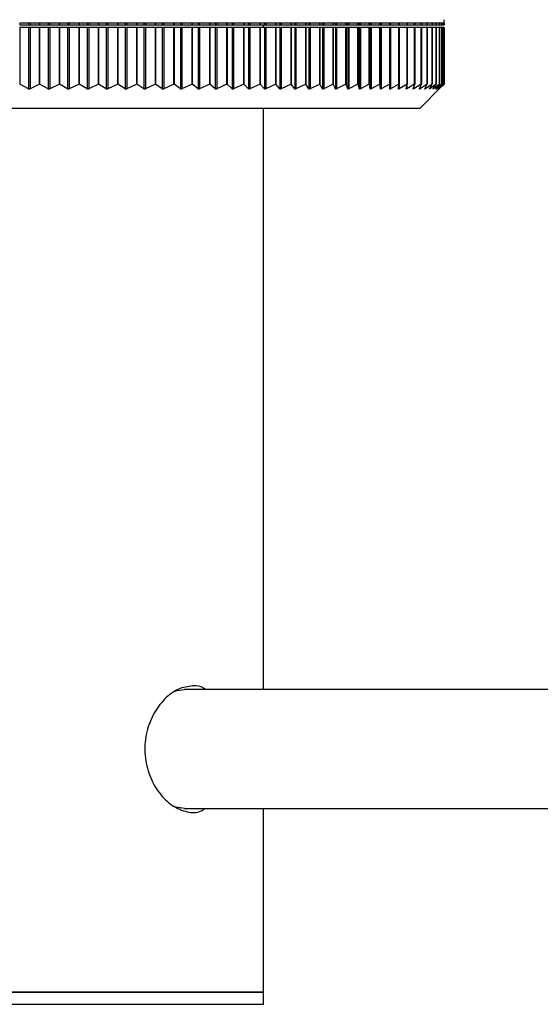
# Model space of a CAD drawing. Header units: millimetres. Extents: x 397 to 966, y 350 to 700.
# Tile 27 of 31: x 913 to 922, y 351 to 367. Entities that reach past the tile are written whole.
import ezdxf

# ---------------------------------------------------------------- set-up
doc = ezdxf.new("R2010")
doc.units = ezdxf.units.MM

msp = doc.modelspace()

# ---------------------------------------------------------------- linework, layer by layer
at = {"color": 7, "linetype": 'Continuous', "lineweight": 25}
for p, q in [((913.691, 366.663), (913.364, 366.663)), ((913.364, 366.663), (913.364, 366.638)), ((913.364, 366.638), (913.364, 366.638)), ((913.364, 366.638), (913.509, 366.638)), ((913.509, 366.663), (913.509, 366.638)), ((913.509, 366.638), (913.537, 366.638)), ((913.537, 366.663), (913.537, 366.638)), ((913.537, 366.638), (913.691, 366.638)), ((914.017, 366.663), (913.691, 366.663)), ((913.691, 366.663), (913.691, 366.638)), ((913.691, 366.638), (913.691, 366.663)), ((913.691, 366.638), (913.691, 366.638)), ((913.691, 366.638), (913.832, 366.638)), ((913.832, 366.663), (913.832, 366.638)), ((913.832, 366.638), (913.859, 366.638)), ((913.859, 366.663), (913.859, 366.638)), ((913.859, 366.638), (914.017, 366.638)), ((914.34, 366.663), (914.017, 366.663)), ((914.017, 366.663), (914.017, 366.638)), ((914.017, 366.638), (914.017, 366.663)), ((914.017, 366.638), (914.017, 366.638)), ((914.017, 366.638), (914.153, 366.638)), ((914.153, 366.663), (914.153, 366.638)), ((914.153, 366.638), (914.18, 366.638)), ((914.18, 366.663), (914.18, 366.638)), ((914.18, 366.638), (914.34, 366.638)), ((914.66, 366.663), (914.34, 366.663)), ((914.34, 366.663), (914.34, 366.638)), ((914.34, 366.638), (914.34, 366.663)), ((914.34, 366.638), (914.34, 366.638)), ((914.34, 366.638), (914.471, 366.638)), ((914.471, 366.663), (914.471, 366.638)), ((914.471, 366.638), (914.499, 366.638)), ((914.499, 366.663), (914.499, 366.638)), ((914.499, 366.638), (914.66, 366.638)), ((914.66, 366.638), (914.66, 366.663)), ((914.66, 366.638), (914.661, 366.638)), ((914.977, 366.663), (914.661, 366.663)), ((914.661, 366.663), (914.661, 366.638)), ((914.661, 366.638), (914.787, 366.638)), ((914.787, 366.663), (914.787, 366.638)), ((914.787, 366.638), (914.814, 366.638)), ((914.814, 366.663), (914.814, 366.638)), ((914.814, 366.638), (914.977, 366.638)), ((914.977, 366.638), (914.977, 366.663)), ((914.977, 366.638), (914.978, 366.638)), ((915.29, 366.663), (914.978, 366.663)), ((914.978, 366.663), (914.978, 366.638)), ((914.978, 366.638), (915.099, 366.638)), ((915.099, 366.663), (915.099, 366.638)), ((915.099, 366.638), (915.125, 366.638)), ((915.125, 366.663), (915.125, 366.638)), ((915.125, 366.638), (915.29, 366.638)), ((915.29, 366.638), (915.29, 366.663)), ((915.29, 366.638), (915.291, 366.638)), ((915.598, 366.663), (915.291, 366.663)), ((915.291, 366.663), (915.291, 366.638)), ((915.291, 366.638), (915.406, 366.638)), ((915.406, 366.663), (915.406, 366.638)), ((915.406, 366.638), (915.432, 366.638)), ((915.432, 366.663), (915.432, 366.638)), ((915.432, 366.638), (915.598, 366.638)), ((915.598, 366.638), (915.598, 366.663)), ((915.598, 366.638), (915.599, 366.638)), ((915.901, 366.663), (915.599, 366.663)), ((915.599, 366.663), (915.599, 366.638)), ((915.599, 366.638), (915.709, 366.638)), ((915.709, 366.663), (915.709, 366.638)), ((915.709, 366.638), (915.735, 366.638)), ((915.735, 366.663), (915.735, 366.638)), ((915.735, 366.638), (915.901, 366.638)), ((915.901, 366.638), (915.901, 366.663)), ((915.901, 366.638), (915.902, 366.638)), ((916.198, 366.663), (915.902, 366.663)), ((915.902, 366.663), (915.902, 366.638)), ((915.902, 366.638), (916.006, 366.638)), ((916.006, 366.663), (916.006, 366.638)), ((916.006, 366.638), (916.031, 366.638)), ((916.031, 366.663), (916.031, 366.638)), ((916.031, 366.638), (916.198, 366.638)), ((916.198, 366.638), (916.198, 366.663)), ((916.198, 366.638), (916.199, 366.638)), ((916.489, 366.663), (916.199, 366.663)), ((916.199, 366.663), (916.199, 366.638)), ((916.199, 366.638), (916.297, 366.638)), ((916.297, 366.663), (916.297, 366.638)), ((916.297, 366.638), (916.322, 366.638)), ((916.322, 366.663), (916.322, 366.638)), ((916.322, 366.638), (916.489, 366.638)), ((916.489, 366.638), (916.489, 366.663)), ((916.489, 366.638), (916.49, 366.638)), ((916.773, 366.663), (916.49, 366.663)), ((916.49, 366.663), (916.49, 366.638)), ((916.49, 366.638), (916.581, 366.638)), ((916.581, 366.663), (916.581, 366.638)), ((916.581, 366.638), (916.606, 366.638)), ((916.606, 366.663), (916.606, 366.638)), ((916.606, 366.638), (916.773, 366.638)), ((916.773, 366.638), (916.773, 366.663)), ((916.773, 366.638), (916.774, 366.638)), ((917.049, 366.663), (916.774, 366.663)), ((916.774, 366.663), (916.774, 366.638)), ((916.774, 366.638), (916.859, 366.638)), ((916.859, 366.663), (916.859, 366.638)), ((916.859, 366.638), (916.882, 366.638)), ((916.882, 366.663), (916.882, 366.638)), ((916.882, 366.638), (917.049, 366.638)), ((917.049, 366.638), (917.049, 366.663)), ((917.049, 366.638), (917.05, 366.638)), ((917.317, 366.663), (917.05, 366.663)), ((917.05, 366.663), (917.05, 366.638)), ((917.05, 366.638), (917.128, 366.638)), ((917.128, 366.663), (917.128, 366.638)), ((917.128, 366.638), (917.151, 366.638)), ((917.151, 366.663), (917.151, 366.638)), ((917.151, 366.638), (917.317, 366.638)), ((917.317, 366.638), (917.317, 366.663)), ((917.317, 366.638), (917.318, 366.638)), ((917.576, 366.663), (917.318, 366.663)), ((917.318, 366.663), (917.318, 366.638)), ((917.318, 366.638), (917.39, 366.638)), ((917.374, 366.592), (917.374, 366.638)), ((917.39, 366.663), (917.39, 366.638)), ((917.39, 366.638), (917.412, 366.638)), ((917.412, 366.663), (917.412, 366.638)), ((917.412, 366.638), (917.576, 366.638)), ((917.576, 366.638), (917.576, 366.663)), ((917.576, 366.638), (917.578, 366.638)), ((917.827, 366.663), (917.578, 366.663)), ((917.578, 366.663), (917.578, 366.638)), ((917.578, 366.638), (917.643, 366.638)), ((917.643, 366.663), (917.643, 366.638)), ((917.643, 366.638), (917.664, 366.638)), ((917.664, 366.663), (917.664, 366.638)), ((917.664, 366.638), (917.827, 366.638)), ((917.827, 366.638), (917.827, 366.663)), ((917.827, 366.638), (917.828, 366.638)), ((918.067, 366.663), (917.828, 366.663)), ((917.828, 366.663), (917.828, 366.638)), ((917.828, 366.638), (917.886, 366.638)), ((917.886, 366.663), (917.886, 366.638)), ((917.886, 366.638), (917.907, 366.638)), ((917.907, 366.663), (917.907, 366.638)), ((917.907, 366.638), (918.067, 366.638)), ((918.067, 366.638), (918.067, 366.663)), ((918.067, 366.638), (918.069, 366.638)), ((918.298, 366.663), (918.069, 366.663)), ((918.069, 366.663), (918.069, 366.638)), ((918.069, 366.638), (918.12, 366.638)), ((918.12, 366.663), (918.12, 366.638)), ((918.12, 366.638), (918.14, 366.638)), ((918.14, 366.663), (918.14, 366.638)), ((918.14, 366.638), (918.298, 366.638)), ((918.298, 366.638), (918.298, 366.663)), ((918.298, 366.638), (918.3, 366.638)), ((918.518, 366.663), (918.3, 366.663)), ((918.3, 366.663), (918.3, 366.638)), ((918.3, 366.638), (918.344, 366.638)), ((918.344, 366.663), (918.344, 366.638)), ((918.344, 366.638), (918.363, 366.638)), ((918.363, 366.663), (918.363, 366.638)), ((918.363, 366.638), (918.518, 366.638)), ((918.518, 366.638), (918.518, 366.663)), ((918.518, 366.638), (918.52, 366.638)), ((918.728, 366.663), (918.52, 366.663)), ((918.52, 366.663), (918.52, 366.638)), ((918.52, 366.638), (918.557, 366.638)), ((918.557, 366.663), (918.557, 366.638)), ((918.557, 366.638), (918.575, 366.638)), ((918.575, 366.663), (918.575, 366.638)), ((918.575, 366.638), (918.728, 366.638)), ((918.728, 366.638), (918.728, 366.663)), ((918.728, 366.638), (918.73, 366.638)), ((918.926, 366.663), (918.73, 366.663)), ((918.73, 366.663), (918.73, 366.638)), ((918.73, 366.638), (918.759, 366.638)), ((918.759, 366.663), (918.759, 366.638)), ((918.759, 366.638), (918.776, 366.638)), ((918.776, 366.663), (918.776, 366.638)), ((918.776, 366.638), (918.926, 366.638)), ((918.926, 366.638), (918.926, 366.663)), ((918.926, 366.638), (918.928, 366.638)), ((919.112, 366.663), (918.928, 366.663)), ((918.928, 366.663), (918.928, 366.638)), ((918.928, 366.638), (918.95, 366.638)), ((918.95, 366.663), (918.95, 366.638)), ((918.95, 366.638), (918.966, 366.638)), ((918.966, 366.663), (918.966, 366.638)), ((918.966, 366.638), (919.112, 366.638)), ((919.112, 366.638), (919.112, 366.663)), ((919.112, 366.638), (919.115, 366.638)), ((919.287, 366.663), (919.115, 366.663)), ((919.115, 366.663), (919.115, 366.638)), ((919.115, 366.638), (919.129, 366.638)), ((919.129, 366.663), (919.129, 366.638)), ((919.129, 366.638), (919.144, 366.638)), ((919.144, 366.663), (919.144, 366.638)), ((919.144, 366.638), (919.287, 366.638)), ((919.287, 366.638), (919.287, 366.663)), ((919.287, 366.638), (919.289, 366.638)), ((919.449, 366.663), (919.289, 366.663)), ((919.289, 366.663), (919.289, 366.638)), ((919.289, 366.638), (919.296, 366.638)), ((919.296, 366.663), (919.296, 366.638)), ((919.296, 366.638), (919.31, 366.638)), ((919.31, 366.663), (919.31, 366.638)), ((919.31, 366.638), (919.449, 366.638)), ((919.449, 366.638), (919.449, 366.663)), ((919.449, 366.638), (919.451, 366.638)), ((919.598, 366.663), (919.451, 366.663)), ((919.451, 366.663), (919.451, 366.638)), ((919.451, 366.638), (919.464, 366.638)), ((919.464, 366.663), (919.464, 366.638)), ((919.464, 366.638), (919.598, 366.638)), ((919.598, 366.638), (919.598, 366.663)), ((919.598, 366.638), (919.6, 366.638)), ((919.734, 366.663), (919.6, 366.663)), ((919.6, 366.663), (919.6, 366.638)), ((919.6, 366.638), (919.604, 366.638)), ((919.604, 366.663), (919.604, 366.638)), ((919.604, 366.638), (919.734, 366.638)), ((919.734, 366.638), (919.734, 366.663)), ((919.734, 366.638), (919.737, 366.638)), ((919.858, 366.663), (919.737, 366.663)), ((919.737, 366.663), (919.737, 366.638)), ((919.737, 366.638), (919.858, 366.638)), ((919.858, 366.638), (919.858, 366.663)), ((919.858, 366.638), (919.86, 366.638)), ((919.967, 366.663), (919.86, 366.663)), ((919.86, 366.663), (919.86, 366.638)), ((919.86, 366.638), (919.967, 366.638)), ((919.967, 366.638), (919.967, 366.663)), ((919.967, 366.638), (919.969, 366.638)), ((920.063, 366.663), (919.969, 366.663)), ((919.969, 366.663), (919.969, 366.638)), ((919.969, 366.638), (920.063, 366.638)), ((920.063, 366.638), (920.063, 366.663)), ((920.063, 366.638), (920.065, 366.638)), ((920.145, 366.663), (920.065, 366.663)), ((920.065, 366.663), (920.065, 366.638)), ((920.065, 366.638), (920.145, 366.638)), ((920.145, 366.638), (920.145, 366.663)), ((920.145, 366.638), (920.147, 366.638)), ((920.213, 366.663), (920.147, 366.663)), ((920.147, 366.663), (920.147, 366.638)), ((920.147, 366.638), (920.213, 366.638)), ((920.213, 366.638), (920.213, 366.663)), ((920.213, 366.638), (920.215, 366.638)), ((920.267, 366.663), (920.215, 366.663)), ((920.215, 366.663), (920.215, 366.638)), ((920.215, 366.638), (920.267, 366.638)), ((920.267, 366.638), (920.267, 366.663)), ((920.267, 366.638), (920.268, 366.638)), ((920.307, 366.663), (920.268, 366.663)), ((920.268, 366.663), (920.268, 366.638)), ((920.268, 366.638), (920.307, 366.638)), ((920.307, 366.638), (920.307, 366.663)), ((920.307, 366.638), (920.308, 366.638)), ((920.332, 366.663), (920.308, 366.663)), ((920.308, 366.663), (920.308, 366.638)), ((920.308, 366.638), (920.332, 366.638)), ((920.332, 366.638), (920.332, 366.663)), ((920.332, 366.638), (920.333, 366.638)), ((920.343, 366.663), (920.333, 366.663)), ((920.333, 366.663), (920.333, 366.638)), ((920.333, 366.638), (920.343, 366.638)), ((920.343, 366.638), (920.343, 366.663)), ((920.344, 366.663), (920.343, 366.663)), ((920.343, 366.663), (920.343, 366.638)), ((920.343, 366.638), (920.343, 366.663)), ((920.343, 366.638), (920.343, 366.638)), ((920.343, 366.638), (920.343, 366.638)), ((920.344, 366.663), (920.344, 366.723)), ((913.364, 366.592), (913.364, 365.663)), ((913.364, 366.592), (913.364, 366.592)), ((913.509, 366.592), (913.364, 366.592)), ((913.509, 366.592), (913.509, 365.583)), ((913.537, 366.592), (913.509, 366.592)), ((913.537, 366.592), (913.537, 365.583)), ((913.691, 366.592), (913.537, 366.592)), ((913.691, 365.663), (913.691, 366.592)), ((913.691, 366.592), (913.691, 365.663)), ((913.691, 366.592), (913.691, 366.592)), ((913.832, 366.592), (913.691, 366.592)), ((913.832, 366.592), (913.832, 365.583)), ((913.859, 366.592), (913.832, 366.592)), ((913.859, 366.592), (913.859, 365.583)), ((914.017, 366.592), (913.859, 366.592)), ((914.017, 365.663), (914.017, 366.592)), ((914.017, 366.592), (914.017, 365.663)), ((914.017, 366.592), (914.017, 366.592)), ((914.153, 366.592), (914.017, 366.592)), ((914.153, 366.592), (914.153, 365.583)), ((914.18, 366.592), (914.153, 366.592)), ((914.18, 366.592), (914.18, 365.583)), ((914.34, 366.592), (914.18, 366.592)), ((914.34, 365.663), (914.34, 366.592)), ((914.34, 366.592), (914.34, 365.663)), ((914.34, 366.592), (914.34, 366.592)), ((914.471, 366.592), (914.34, 366.592)), ((914.471, 366.592), (914.471, 365.583)), ((914.499, 366.592), (914.471, 366.592)), ((914.499, 366.592), (914.499, 365.583)), ((914.66, 366.592), (914.499, 366.592)), ((914.66, 365.663), (914.66, 366.592)), ((914.661, 366.592), (914.66, 366.592)), ((914.661, 366.592), (914.661, 365.663)), ((914.787, 366.592), (914.661, 366.592)), ((914.787, 366.592), (914.787, 365.583)), ((914.814, 366.592), (914.787, 366.592)), ((914.814, 366.592), (914.814, 365.583)), ((914.977, 366.592), (914.814, 366.592)), ((914.977, 365.663), (914.977, 366.592)), ((914.978, 366.592), (914.977, 366.592)), ((914.978, 366.592), (914.978, 365.663)), ((915.099, 366.592), (914.978, 366.592)), ((915.099, 366.592), (915.099, 365.583)), ((915.125, 366.592), (915.099, 366.592)), ((915.125, 366.592), (915.125, 365.583)), ((915.29, 366.592), (915.125, 366.592)), ((915.29, 365.663), (915.29, 366.592)), ((915.291, 366.592), (915.29, 366.592)), ((915.291, 366.592), (915.291, 365.663)), ((915.406, 366.592), (915.291, 366.592)), ((915.406, 366.592), (915.406, 365.583)), ((915.432, 366.592), (915.406, 366.592)), ((915.432, 366.592), (915.432, 365.583)), ((915.598, 366.592), (915.432, 366.592)), ((915.598, 365.663), (915.598, 366.592)), ((915.599, 366.592), (915.598, 366.592)), ((915.599, 366.592), (915.599, 365.663)), ((915.709, 366.592), (915.599, 366.592)), ((915.709, 366.592), (915.709, 365.583)), ((915.735, 366.592), (915.709, 366.592)), ((915.735, 366.592), (915.735, 365.583)), ((915.901, 366.592), (915.735, 366.592)), ((915.901, 365.663), (915.901, 366.592)), ((915.902, 366.592), (915.901, 366.592)), ((915.902, 366.592), (915.902, 365.663)), ((916.006, 366.592), (915.902, 366.592)), ((916.006, 366.592), (916.006, 365.583)), ((916.031, 366.592), (916.006, 366.592)), ((916.031, 366.592), (916.031, 365.583)), ((916.198, 366.592), (916.031, 366.592)), ((916.198, 365.663), (916.198, 366.592)), ((916.199, 366.592), (916.198, 366.592)), ((916.199, 366.592), (916.199, 365.663)), ((916.297, 366.592), (916.199, 366.592)), ((916.297, 366.592), (916.297, 365.583)), ((916.322, 366.592), (916.297, 366.592)), ((916.322, 366.592), (916.322, 365.583)), ((916.489, 366.592), (916.322, 366.592)), ((916.489, 365.663), (916.489, 366.592)), ((916.49, 366.592), (916.489, 366.592)), ((916.49, 366.592), (916.49, 365.663)), ((916.581, 366.592), (916.49, 366.592)), ((916.581, 366.592), (916.581, 365.583)), ((916.606, 366.592), (916.581, 366.592)), ((916.606, 366.592), (916.606, 365.583)), ((916.773, 366.592), (916.606, 366.592)), ((916.773, 365.663), (916.773, 366.592)), ((916.774, 366.592), (916.773, 366.592)), ((916.774, 366.592), (916.774, 365.663)), ((916.859, 366.592), (916.774, 366.592)), ((916.859, 366.592), (916.859, 365.583)), ((916.882, 366.592), (916.859, 366.592)), ((916.882, 366.592), (916.882, 365.583)), ((917.049, 366.592), (916.882, 366.592)), ((917.049, 365.663), (917.049, 366.592)), ((917.05, 366.592), (917.049, 366.592)), ((917.05, 366.592), (917.05, 365.663)), ((917.128, 366.592), (917.05, 366.592)), ((917.128, 366.592), (917.128, 365.583)), ((917.151, 366.592), (917.128, 366.592)), ((917.151, 366.592), (917.151, 365.584)), ((917.317, 366.592), (917.151, 366.592)), ((917.317, 365.663), (917.317, 366.592)), ((917.318, 366.592), (917.317, 366.592)), ((917.318, 366.592), (917.318, 365.663)), ((917.39, 366.592), (917.318, 366.592)), ((917.39, 366.592), (917.39, 365.583)), ((917.412, 366.592), (917.39, 366.592)), ((917.412, 366.592), (917.412, 365.584)), ((917.576, 366.592), (917.412, 366.592)), ((917.576, 365.663), (917.576, 366.592)), ((917.578, 366.592), (917.576, 366.592)), ((917.578, 366.592), (917.578, 365.663)), ((917.643, 366.592), (917.578, 366.592)), ((917.643, 366.592), (917.643, 365.584)), ((917.664, 366.592), (917.643, 366.592)), ((917.664, 366.592), (917.664, 365.584)), ((917.827, 366.592), (917.664, 366.592)), ((917.827, 365.663), (917.827, 366.592)), ((917.828, 366.592), (917.827, 366.592)), ((917.828, 366.592), (917.828, 365.663)), ((917.886, 366.592), (917.828, 366.592)), ((917.886, 366.592), (917.886, 365.584)), ((917.907, 366.592), (917.886, 366.592)), ((917.907, 366.592), (917.907, 365.584)), ((918.067, 366.592), (917.907, 366.592)), ((918.067, 365.663), (918.067, 366.592)), ((918.069, 366.592), (918.067, 366.592)), ((918.069, 366.592), (918.069, 365.663)), ((918.12, 366.592), (918.069, 366.592)), ((918.12, 366.592), (918.12, 365.584)), ((918.14, 366.592), (918.12, 366.592)), ((918.14, 366.592), (918.14, 365.584)), ((918.298, 366.592), (918.14, 366.592)), ((918.298, 365.663), (918.298, 366.592)), ((918.3, 366.592), (918.298, 366.592)), ((918.3, 366.592), (918.3, 365.663)), ((918.344, 366.592), (918.3, 366.592)), ((918.344, 366.592), (918.344, 365.584)), ((918.363, 366.592), (918.344, 366.592)), ((918.363, 366.592), (918.363, 365.584)), ((918.518, 366.592), (918.363, 366.592)), ((918.518, 365.663), (918.518, 366.592)), ((918.52, 366.592), (918.518, 366.592)), ((918.52, 366.592), (918.52, 365.663)), ((918.557, 366.592), (918.52, 366.592)), ((918.557, 366.592), (918.557, 365.584)), ((918.575, 366.592), (918.557, 366.592)), ((918.575, 366.592), (918.575, 365.584)), ((918.728, 366.592), (918.575, 366.592)), ((918.728, 365.663), (918.728, 366.592)), ((918.73, 366.592), (918.728, 366.592)), ((918.73, 366.592), (918.73, 365.663)), ((918.759, 366.592), (918.73, 366.592)), ((918.759, 366.592), (918.759, 365.584)), ((918.776, 366.592), (918.759, 366.592)), ((918.776, 366.592), (918.776, 365.584)), ((918.926, 366.592), (918.776, 366.592)), ((918.926, 365.663), (918.926, 366.592)), ((918.928, 366.592), (918.926, 366.592)), ((918.928, 366.592), (918.928, 365.663)), ((918.95, 366.592), (918.928, 366.592)), ((918.95, 366.592), (918.95, 365.584)), ((918.966, 366.592), (918.95, 366.592)), ((918.966, 366.592), (918.966, 365.584)), ((919.112, 366.592), (918.966, 366.592)), ((919.112, 365.663), (919.112, 366.592)), ((919.115, 366.592), (919.112, 366.592)), ((919.115, 366.592), (919.115, 365.663)), ((919.129, 366.592), (919.115, 366.592)), ((919.129, 366.592), (919.129, 365.584)), ((919.144, 366.592), (919.129, 366.592)), ((919.144, 366.592), (919.144, 365.584)), ((919.287, 366.592), (919.144, 366.592)), ((919.287, 365.663), (919.287, 366.592)), ((919.289, 366.592), (919.287, 366.592)), ((919.289, 366.592), (919.289, 365.663)), ((919.296, 366.592), (919.289, 366.592)), ((919.296, 366.592), (919.296, 365.584)), ((919.31, 366.592), (919.296, 366.592)), ((919.31, 366.592), (919.31, 365.584)), ((919.449, 366.592), (919.31, 366.592)), ((919.449, 365.663), (919.449, 366.592)), ((919.451, 366.592), (919.449, 366.592)), ((919.451, 366.592), (919.451, 365.663)), ((919.464, 366.592), (919.451, 366.592)), ((919.464, 366.592), (919.464, 365.584)), ((919.598, 366.592), (919.464, 366.592)), ((919.598, 365.663), (919.598, 366.592)), ((919.6, 366.592), (919.598, 366.592)), ((919.6, 366.592), (919.6, 365.663)), ((919.604, 366.592), (919.6, 366.592)), ((919.604, 366.592), (919.604, 365.584)), ((919.734, 366.592), (919.604, 366.592)), ((919.734, 365.663), (919.734, 366.592)), ((919.737, 366.592), (919.734, 366.592)), ((919.737, 366.592), (919.737, 365.663)), ((919.858, 366.592), (919.737, 366.592)), ((919.858, 365.663), (919.858, 366.592)), ((919.86, 366.592), (919.858, 366.592)), ((919.86, 366.592), (919.86, 365.663)), ((919.967, 366.592), (919.86, 366.592)), ((919.967, 365.663), (919.967, 366.592)), ((919.969, 366.592), (919.967, 366.592)), ((919.969, 366.592), (919.969, 365.663)), ((920.063, 366.592), (919.969, 366.592)), ((920.063, 365.663), (920.063, 366.592)), ((920.065, 366.592), (920.063, 366.592)), ((920.065, 366.592), (920.065, 365.663)), ((920.145, 366.592), (920.065, 366.592)), ((920.145, 365.663), (920.145, 366.592)), ((920.147, 366.592), (920.145, 366.592)), ((920.147, 366.592), (920.147, 365.663)), ((920.213, 366.592), (920.147, 366.592)), ((920.213, 365.663), (920.213, 366.592)), ((920.215, 366.592), (920.213, 366.592)), ((920.215, 366.592), (920.215, 365.663)), ((920.267, 366.592), (920.215, 366.592)), ((920.267, 365.663), (920.267, 366.592)), ((920.268, 366.592), (920.267, 366.592)), ((920.268, 366.592), (920.268, 365.663)), ((920.307, 366.592), (920.268, 366.592)), ((920.307, 365.663), (920.307, 366.592)), ((920.308, 366.592), (920.307, 366.592)), ((920.308, 366.592), (920.308, 365.663)), ((920.332, 366.592), (920.308, 366.592)), ((920.332, 365.663), (920.332, 366.592)), ((920.333, 366.592), (920.332, 366.592)), ((920.333, 366.592), (920.333, 365.663)), ((920.343, 366.592), (920.333, 366.592)), ((920.343, 365.663), (920.343, 366.592)), ((920.343, 366.592), (920.343, 365.663)), ((920.343, 366.592), (920.343, 366.592)), ((920.343, 365.663), (920.343, 366.592)), ((920.343, 366.592), (920.343, 366.592)), ((913.509, 365.583), (913.364, 365.663)), ((913.691, 365.663), (913.537, 365.583)), ((913.691, 365.663), (913.691, 365.663)), ((913.832, 365.583), (913.691, 365.663)), ((914.017, 365.663), (913.859, 365.583)), ((914.017, 365.663), (914.017, 365.663)), ((914.153, 365.583), (914.017, 365.663)), ((914.34, 365.663), (914.18, 365.583)), ((914.34, 365.663), (914.34, 365.663)), ((914.471, 365.583), (914.34, 365.663)), ((914.66, 365.663), (914.499, 365.583)), ((914.66, 365.663), (914.661, 365.663)), ((914.787, 365.583), (914.661, 365.663)), ((914.977, 365.663), (914.814, 365.583)), ((914.977, 365.663), (914.978, 365.663)), ((915.099, 365.583), (914.978, 365.663)), ((915.29, 365.663), (915.125, 365.583)), ((915.29, 365.663), (915.291, 365.663)), ((915.406, 365.583), (915.291, 365.663)), ((915.598, 365.663), (915.432, 365.583)), ((915.598, 365.663), (915.599, 365.663)), ((915.709, 365.583), (915.599, 365.663)), ((915.901, 365.663), (915.735, 365.583)), ((915.901, 365.663), (915.902, 365.663)), ((916.006, 365.583), (915.902, 365.663)), ((916.198, 365.663), (916.031, 365.583)), ((916.198, 365.663), (916.199, 365.663)), ((916.297, 365.583), (916.199, 365.663)), ((916.489, 365.663), (916.322, 365.583)), ((916.489, 365.663), (916.49, 365.663)), ((916.581, 365.583), (916.49, 365.663)), ((916.773, 365.663), (916.606, 365.583)), ((916.773, 365.663), (916.774, 365.663)), ((916.859, 365.583), (916.774, 365.663)), ((917.049, 365.663), (916.882, 365.583)), ((917.049, 365.663), (917.05, 365.663)), ((917.128, 365.583), (917.05, 365.663)), ((917.317, 365.663), (917.151, 365.584)), ((917.317, 365.663), (917.318, 365.663)), ((917.39, 365.583), (917.318, 365.663)), ((917.576, 365.663), (917.412, 365.584)), ((917.576, 365.663), (917.578, 365.663)), ((917.643, 365.584), (917.578, 365.663)), ((917.827, 365.663), (917.664, 365.584)), ((917.827, 365.663), (917.828, 365.663)), ((917.886, 365.584), (917.828, 365.663)), ((918.067, 365.663), (917.907, 365.584)), ((918.067, 365.663), (918.069, 365.663)), ((918.12, 365.584), (918.069, 365.663)), ((918.298, 365.663), (918.14, 365.584)), ((918.298, 365.663), (918.3, 365.663)), ((918.344, 365.584), (918.3, 365.663)), ((918.518, 365.663), (918.363, 365.584)), ((918.518, 365.663), (918.52, 365.663)), ((918.557, 365.584), (918.52, 365.663)), ((918.728, 365.663), (918.575, 365.584)), ((918.728, 365.663), (918.73, 365.663)), ((918.759, 365.584), (918.73, 365.663)), ((918.926, 365.663), (918.776, 365.584)), ((918.926, 365.663), (918.928, 365.663)), ((918.95, 365.584), (918.928, 365.663)), ((919.112, 365.663), (918.966, 365.584)), ((919.112, 365.663), (919.115, 365.663)), ((919.129, 365.584), (919.115, 365.663)), ((919.287, 365.663), (919.144, 365.584)), ((919.287, 365.663), (919.289, 365.663)), ((919.296, 365.584), (919.289, 365.663)), ((919.449, 365.663), (919.31, 365.584)), ((919.449, 365.663), (919.451, 365.663)), ((919.451, 365.584), (919.451, 365.663)), ((919.598, 365.663), (919.464, 365.584)), ((919.593, 365.584), (919.6, 365.663)), ((919.598, 365.663), (919.6, 365.663)), ((919.734, 365.663), (919.604, 365.584)), ((919.722, 365.584), (919.737, 365.663)), ((919.858, 365.663), (919.732, 365.585)), ((919.734, 365.663), (919.737, 365.663)), ((919.837, 365.585), (919.86, 365.663)), ((919.967, 365.663), (919.847, 365.585)), ((919.858, 365.663), (919.86, 365.663)), ((919.94, 365.585), (919.969, 365.663)), ((920.063, 365.663), (919.948, 365.585)), ((919.967, 365.663), (919.969, 365.663)), ((920.028, 365.585), (920.065, 365.663)), ((920.145, 365.663), (920.035, 365.585)), ((920.063, 365.663), (920.065, 365.663)), ((920.103, 365.585), (920.147, 365.663)), ((920.213, 365.663), (920.109, 365.585)), ((920.145, 365.663), (920.147, 365.663)), ((920.164, 365.585), (920.215, 365.663)), ((920.267, 365.663), (920.169, 365.585)), ((920.211, 365.585), (920.268, 365.663)), ((920.213, 365.663), (920.215, 365.663)), ((920.307, 365.663), (920.214, 365.585)), ((920.244, 365.585), (920.308, 365.663)), ((920.332, 365.663), (920.246, 365.585)), ((920.262, 365.585), (920.333, 365.663)), ((920.343, 365.663), (920.263, 365.585)), ((920.267, 365.663), (920.268, 365.663)), ((920.303, 365.622), (920.343, 365.663)), ((920.307, 365.663), (920.308, 365.663)), ((920.332, 365.663), (920.333, 365.663)), ((920.343, 365.663), (920.343, 365.663)), ((919.944, 365.263), (920.303, 365.622)), ((920.303, 365.622), (920.304, 365.623)), ((919.944, 365.263), (912.874, 365.263)), ((917.374, 355.703), (917.374, 365.263)), ((949.553, 355.703), (916.072, 355.703)), ((916.072, 353.743), (949.553, 353.743)), ((917.374, 350.723), (917.374, 353.743)), ((916.211, 350.723), (908.374, 350.723)), ((908.374, 350.723), (917.374, 350.723)), ((917.374, 350.723), (916.211, 350.723)), ((917.374, 350.523), (917.374, 350.723)), ((908.374, 350.523), (917.374, 350.523))]:
    msp.add_line(p, q, dxfattribs=at)
at = {"color": 8, "linetype": 'Continuous', "lineweight": 25}
for p, q in [((919.732, 365.64), (919.732, 365.585)), ((919.847, 365.618), (919.847, 365.585)), ((919.948, 365.607), (919.948, 365.585)), ((920.035, 365.6), (920.035, 365.585)), ((920.109, 365.595), (920.109, 365.585)), ((920.169, 365.592), (920.169, 365.585)), ((920.214, 365.59), (920.214, 365.585)), ((920.246, 365.588), (920.246, 365.585))]:
    msp.add_line(p, q, dxfattribs=at)
at = {"color": 7, "linetype": 'Continuous', "lineweight": 25, "flags": 128}
for points in [[(915.895, 355.666), (915.947, 355.685), (916.072, 355.703)], [(916.072, 353.743), (915.929, 353.766), (915.88, 353.785)]]:
    msp.add_lwpolyline(points, dxfattribs=at)
at = {"color": 7, "linetype": 'Continuous', "lineweight": 25}
for points, knots in [([(913.537, 365.583), (913.534, 365.582), (913.53, 365.58), (913.522, 365.579), (913.514, 365.58), (913.51, 365.582), (913.509, 365.583)], [0, 0, 0, 0, 0.263918, 0.530766, 0.777173, 1, 1, 1, 1]), ([(913.859, 365.583), (913.857, 365.582), (913.852, 365.58), (913.844, 365.579), (913.837, 365.58), (913.833, 365.582), (913.832, 365.583)], [0, 0, 0, 0, 0.263943, 0.530789, 0.777196, 1, 1, 1, 1]), ([(914.18, 365.583), (914.178, 365.582), (914.173, 365.58), (914.165, 365.579), (914.158, 365.58), (914.154, 365.582), (914.153, 365.583)], [0, 0, 0, 0, 0.263965, 0.53081, 0.777216, 1, 1, 1, 1]), ([(914.499, 365.583), (914.496, 365.582), (914.491, 365.58), (914.483, 365.579), (914.476, 365.58), (914.473, 365.582), (914.471, 365.583)], [0, 0, 0, 0, 0.263984, 0.530829, 0.777234, 1, 1, 1, 1]), ([(914.814, 365.583), (914.811, 365.582), (914.806, 365.58), (914.799, 365.579), (914.792, 365.58), (914.788, 365.582), (914.787, 365.583)], [0, 0, 0, 0, 0.264, 0.530844, 0.77725, 1, 1, 1, 1]), ([(915.125, 365.583), (915.123, 365.582), (915.118, 365.58), (915.11, 365.579), (915.103, 365.58), (915.1, 365.582), (915.099, 365.583)], [0, 0, 0, 0, 0.264013, 0.530858, 0.777264, 1, 1, 1, 1]), ([(915.432, 365.583), (915.43, 365.582), (915.425, 365.58), (915.417, 365.579), (915.411, 365.58), (915.408, 365.582), (915.406, 365.583)], [0, 0, 0, 0, 0.264024, 0.53087, 0.777276, 1, 1, 1, 1]), ([(915.735, 365.583), (915.732, 365.582), (915.727, 365.58), (915.72, 365.579), (915.713, 365.581), (915.71, 365.582), (915.709, 365.583)], [0, 0, 0, 0, 0.264032, 0.530879, 0.777285, 1, 1, 1, 1]), ([(916.031, 365.583), (916.029, 365.582), (916.024, 365.58), (916.016, 365.58), (916.01, 365.581), (916.007, 365.582), (916.006, 365.583)], [0, 0, 0, 0, 0.264038, 0.530886, 0.777293, 1, 1, 1, 1]), ([(916.322, 365.583), (916.319, 365.582), (916.314, 365.58), (916.307, 365.58), (916.301, 365.581), (916.298, 365.582), (916.297, 365.583)], [0, 0, 0, 0, 0.264041, 0.530891, 0.777299, 1, 1, 1, 1]), ([(916.606, 365.583), (916.603, 365.582), (916.598, 365.58), (916.591, 365.58), (916.585, 365.581), (916.583, 365.582), (916.581, 365.583)], [0, 0, 0, 0, 0.264042, 0.530894, 0.777303, 1, 1, 1, 1]), ([(916.882, 365.583), (916.88, 365.582), (916.875, 365.58), (916.868, 365.58), (916.862, 365.581), (916.86, 365.582), (916.859, 365.583)], [0, 0, 0, 0, 0.26404, 0.530895, 0.777305, 1, 1, 1, 1]), ([(917.151, 365.584), (917.149, 365.583), (917.144, 365.581), (917.137, 365.58), (917.132, 365.581), (917.13, 365.583), (917.128, 365.583)], [0, 0, 0, 0, 0.264036, 0.530894, 0.777305, 1, 1, 1, 1]), ([(917.412, 365.584), (917.41, 365.583), (917.405, 365.581), (917.398, 365.58), (917.393, 365.581), (917.391, 365.583), (917.39, 365.583)], [0, 0, 0, 0, 0.264029, 0.53089, 0.777303, 1, 1, 1, 1]), ([(917.664, 365.584), (917.662, 365.583), (917.657, 365.581), (917.65, 365.58), (917.645, 365.581), (917.644, 365.583), (917.643, 365.584)], [0, 0, 0, 0, 0.264019, 0.530884, 0.777299, 1, 1, 1, 1]), ([(917.907, 365.584), (917.904, 365.583), (917.9, 365.581), (917.893, 365.58), (917.889, 365.581), (917.887, 365.583), (917.886, 365.584)], [0, 0, 0, 0, 0.264007, 0.530876, 0.777293, 1, 1, 1, 1]), ([(918.14, 365.584), (918.138, 365.583), (918.133, 365.581), (918.127, 365.58), (918.122, 365.581), (918.121, 365.583), (918.12, 365.584)], [0, 0, 0, 0, 0.263992, 0.530866, 0.777284, 1, 1, 1, 1]), ([(918.363, 365.584), (918.36, 365.583), (918.356, 365.581), (918.35, 365.58), (918.346, 365.581), (918.344, 365.583), (918.344, 365.584)], [0, 0, 0, 0, 0.263974, 0.530852, 0.777273, 1, 1, 1, 1]), ([(918.575, 365.584), (918.573, 365.583), (918.568, 365.581), (918.563, 365.58), (918.559, 365.581), (918.557, 365.583), (918.557, 365.584)], [0, 0, 0, 0, 0.263952, 0.530836, 0.777259, 1, 1, 1, 1]), ([(918.776, 365.584), (918.774, 365.583), (918.77, 365.581), (918.764, 365.58), (918.761, 365.581), (918.76, 365.583), (918.759, 365.584)], [0, 0, 0, 0, 0.263927, 0.530817, 0.777242, 1, 1, 1, 1]), ([(918.966, 365.584), (918.964, 365.583), (918.96, 365.581), (918.954, 365.58), (918.951, 365.581), (918.95, 365.583), (918.95, 365.584)], [0, 0, 0, 0, 0.263898, 0.530795, 0.777223, 1, 1, 1, 1]), ([(919.144, 365.584), (919.142, 365.583), (919.138, 365.581), (919.133, 365.58), (919.13, 365.581), (919.129, 365.583), (919.129, 365.584)], [0, 0, 0, 0, 0.263864, 0.530768, 0.7772, 1, 1, 1, 1]), ([(919.31, 365.584), (919.308, 365.583), (919.304, 365.581), (919.299, 365.581), (919.297, 365.582), (919.296, 365.583), (919.296, 365.584)], [0, 0, 0, 0, 0.263826, 0.530738, 0.777173, 1, 1, 1, 1]), ([(919.464, 365.584), (919.462, 365.583), (919.458, 365.581), (919.453, 365.581), (919.451, 365.582), (919.451, 365.583), (919.451, 365.584)], [0, 0, 0, 0, 0.263783, 0.530703, 0.777142, 1, 1, 1, 1]), ([(919.604, 365.584), (919.603, 365.583), (919.599, 365.581), (919.595, 365.581), (919.593, 365.582), (919.593, 365.584), (919.593, 365.584)], [0, 0, 0, 0, 0.263733, 0.530664, 0.777106, 1, 1, 1, 1]), ([(919.732, 365.585), (919.73, 365.584), (919.727, 365.582), (919.723, 365.581), (919.721, 365.582), (919.722, 365.584), (919.722, 365.584)], [0, 0, 0, 0, 0.263677, 0.530618, 0.777065, 1, 1, 1, 1]), ([(919.847, 365.585), (919.845, 365.584), (919.842, 365.582), (919.838, 365.581), (919.837, 365.582), (919.837, 365.584), (919.837, 365.585)], [0, 0, 0, 0, 0.263613, 0.530566, 0.777018, 1, 1, 1, 1]), ([(919.948, 365.585), (919.946, 365.584), (919.943, 365.582), (919.94, 365.581), (919.939, 365.582), (919.939, 365.584), (919.94, 365.585)], [0, 0, 0, 0, 0.26354, 0.530506, 0.776965, 1, 1, 1, 1]), ([(920.035, 365.585), (920.034, 365.584), (920.031, 365.582), (920.028, 365.581), (920.027, 365.582), (920.028, 365.584), (920.028, 365.585)], [0, 0, 0, 0, 0.263632, 0.530583, 0.777035, 1, 1, 1, 1]), ([(920.109, 365.585), (920.108, 365.584), (920.105, 365.582), (920.102, 365.581), (920.102, 365.582), (920.103, 365.584), (920.103, 365.585)], [0, 0, 0, 0, 0.263695, 0.530636, 0.777084, 1, 1, 1, 1]), ([(920.169, 365.585), (920.167, 365.584), (920.165, 365.582), (920.163, 365.581), (920.163, 365.582), (920.164, 365.584), (920.164, 365.585)], [0, 0, 0, 0, 0.263751, 0.530683, 0.777127, 1, 1, 1, 1]), ([(920.214, 365.585), (920.213, 365.584), (920.211, 365.582), (920.209, 365.581), (920.209, 365.582), (920.21, 365.584), (920.211, 365.585)], [0, 0, 0, 0, 0.2638, 0.530724, 0.777164, 1, 1, 1, 1]), ([(920.246, 365.585), (920.245, 365.584), (920.242, 365.582), (920.241, 365.582), (920.241, 365.583), (920.243, 365.584), (920.244, 365.585)], [0, 0, 0, 0, 0.263844, 0.53076, 0.777197, 1, 1, 1, 1]), ([(920.263, 365.585), (920.262, 365.584), (920.26, 365.582), (920.259, 365.582), (920.26, 365.583), (920.261, 365.584), (920.262, 365.585)], [0, 0, 0, 0, 0.263882, 0.530792, 0.777226, 1, 1, 1, 1]), ([(916.211, 355.763), (916.131, 355.751), (915.973, 355.729), (915.739, 355.555), (915.548, 355.296), (915.43, 354.969), (915.411, 354.615), (915.489, 354.278), (915.651, 353.99), (915.872, 353.777), (916.116, 353.677), (916.305, 353.669), (916.389, 353.728), (916.409, 353.743)], [0, 0, 0, 0, 0.096098, 0.192137, 0.28971, 0.388477, 0.485523, 0.580598, 0.676529, 0.774778, 0.873256, 0.969558, 1, 1, 1, 1]), ([(916.418, 355.703), (916.409, 355.711), (916.35, 355.76), (916.274, 355.761), (916.211, 355.763)], [0, 0, 0, 0, 0.1634081, 1, 1, 1, 1])]:
    msp.add_open_spline(points, degree=3, knots=knots, dxfattribs=at)

doc.saveas('drawing.dxf')
